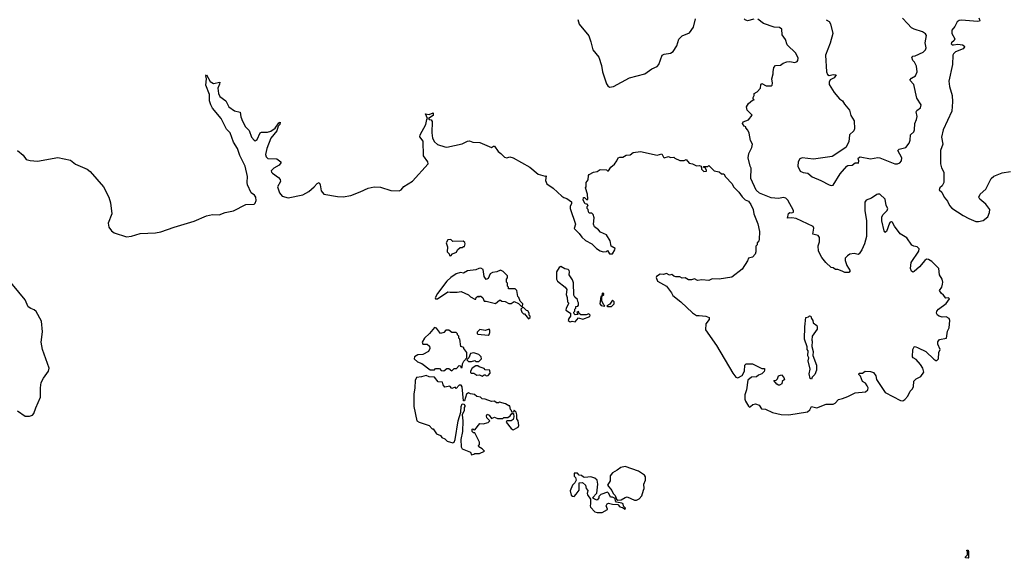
# Model space of a CAD drawing. Extents: x 2528705 to 2678277, y 911730 to 1023331.
# Tile 170 of 241: x 2617234 to 2626735, y 942300 to 947497. Entities that reach past the tile are written whole.
import ezdxf

# ---------------------------------------------------------------- set-up
doc = ezdxf.new("R2010")
doc.units = 0

msp = doc.modelspace()

# ---------------------------------------------------------------- linework, layer by layer
at = {"layer": '0CON20XD'}
for points in [[(2622618.3, 947498.3), (2622632.7, 947452.7), (2622725, 947340), (2622745.7, 947285), (2622764.4, 947205), (2622823.3, 947135), (2622848.2, 947055), (2622859.2, 946995), (2622897.4, 946877.4), (2622908.7, 946858.7), (2622925, 946847.3)], [(2622925, 946847.3), (2622965, 946854.2), (2623116.9, 946935), (2623265, 946976.4), (2623335, 947023.2), (2623385, 947045.5), (2623399.7, 947065), (2623433.8, 947155), (2623454, 947165), (2623514, 947175), (2623539.8, 947190.2), (2623576.2, 947245), (2623595, 947310.6), (2623628, 947342), (2623698.3, 947371.7), (2623736.4, 947425), (2623754.7, 947505.3)], [(2623791.7, 944641.7), (2623855, 944636.7), (2623886.7, 944625), (2623886, 944605), (2623855, 944562.5), (2623850, 944505), (2623958.6, 944355), (2624115.7, 944085), (2624145, 944047.5), (2624165, 944040.8), (2624206.7, 944065), (2624227.5, 944105), (2624232.5, 944165), (2624244, 944176), (2624305, 944176.7), (2624395, 944130), (2624420, 944130), (2624422.5, 944115), (2624416.7, 944103.3), (2624395, 944080), (2624361.7, 944068.3), (2624345, 944052.5), (2624295, 944047.5), (2624260.5, 944019.5), (2624248.8, 943925), (2624232.7, 943877.3), (2624230.8, 943835), (2624236, 943815), (2624265, 943766.7), (2624275, 943760), (2624285, 943763.3), (2624307.3, 943782.7), (2624335, 943791.2), (2624368.8, 943778.8), (2624393, 943743), (2624429.3, 943739.3), (2624497.6, 943707.6), (2624581.4, 943688.6), (2624655, 943683.8), (2624835, 943713.8), (2624858.9, 943731.1), (2624875, 943764.3), (2624925, 943752.2), (2625015, 943787.5), (2625082.3, 943787.7), (2625101.7, 943798.3), (2625135, 943833.8), (2625175, 943842), (2625225, 943862), (2625295, 943898), (2625395, 943906), (2625418, 943925), (2625420, 943945), (2625412.5, 943965), (2625395, 943991.2), (2625366.7, 944006.7), (2625348.8, 944058.8), (2625330, 944075), (2625333, 944087), (2625365, 944087.5), (2625393.9, 944106.1), (2625445, 944103.8), (2625473.9, 944093.9), (2625495, 944060), (2625502.5, 944025), (2625585, 943901.4), (2625732.6, 943822.6), (2625755, 943821.1), (2625775, 943832.5), (2625803.3, 943865), (2625827, 943913), (2625845, 943932.5), (2625860, 943955), (2625861.3, 944008.7), (2625885, 944030.8), (2625928.8, 944055), (2625959.2, 944095), (2625947.5, 944135), (2625925, 944170.8), (2625885, 944218.6), (2625854.3, 944234.3), (2625848, 944245), (2625851.2, 944315), (2625865, 944340), (2625875, 944342.5), (2625905, 944331.2), (2625976.6, 944296.6), (2626055, 944220.6), (2626075, 944209.2), (2626085, 944210), (2626098.6, 944225), (2626102.9, 944285), (2626117.1, 944315), (2626093.8, 944365), (2626092.3, 944387.7), (2626110, 944410), (2626176.7, 944425), (2626187.7, 944492.3), (2626203.3, 944525), (2626208.8, 944595), (2626203.6, 944613.6), (2626175, 944631.2), (2626135, 944626), (2626105, 944636), (2626090, 944645), (2626080, 944665), (2626084.4, 944685.6), (2626098.8, 944705), (2626175, 944760), (2626207.5, 944805), (2626195, 944812.5), (2626171.7, 944811.7), (2626149.3, 944839.3), (2626125, 944857.5), (2626111.2, 944885), (2626132, 944915), (2626140, 944945), (2626142, 944965), (2626134, 944995), (2626110.9, 945035), (2626103.5, 945095), (2626034.6, 945165), (2626005, 945184.7), (2625985, 945185.3), (2625967.5, 945175), (2625916.3, 945113.7), (2625865, 945067.5), (2625852.5, 945062.5), (2625839.2, 945069.2), (2625830.6, 945095), (2625836.7, 945155), (2625910.8, 945265), (2625914.6, 945285), (2625895, 945304.6), (2625861.2, 945311.2), (2625841.9, 945321.9), (2625795, 945391.6), (2625731.4, 945431.4), (2625673.8, 945503.8), (2625655, 945539.2), (2625645, 945545.7), (2625635, 945544), (2625628.6, 945535), (2625597, 945453), (2625583.3, 945445), (2625575, 945460), (2625553.1, 945555), (2625554.4, 945595), (2625565, 945617.5), (2625605.8, 945655), (2625610.6, 945675), (2625595.4, 945705.4), (2625584.5, 945765), (2625535, 945812.1), (2625515.3, 945815.3), (2625505, 945810.9), (2625454.1, 945775.9), (2625402.9, 945755), (2625389.4, 945735), (2625389.2, 945655), (2625405.8, 945555), (2625406, 945405), (2625385.8, 945335), (2625360, 945275), (2625335, 945237.5), (2625325, 945231.2), (2625285, 945240), (2625245, 945234), (2625220.6, 945219.4), (2625200, 945195), (2625200, 945175), (2625216.7, 945125), (2625247.5, 945075), (2625235, 945057.5), (2625195, 945056.7), (2625171.7, 945071.7), (2625127, 945087), (2625105, 945087.5), (2625085, 945102.5), (2625065, 945107.5), (2625013.3, 945155), (2624972.7, 945202.7), (2624943, 945263), (2624940, 945315), (2624952.5, 945355), (2624952, 945395), (2624940, 945415), (2624888.8, 945428.8), (2624896.5, 945485), (2624891.4, 945501.4), (2624725, 945577.5), (2624685, 945583.8), (2624641.7, 945581.7), (2624652.7, 945627.3), (2624665, 945636), (2624685, 945633.3), (2624700, 945640), (2624702, 945655), (2624645, 945754.4), (2624625.7, 945775.7), (2624605, 945780.3), (2624555, 945771.9), (2624485, 945779.1), (2624372, 945822), (2624341.2, 945851.2), (2624290, 945965), (2624293, 946063), (2624281.2, 946085), (2624263.8, 946165), (2624268.8, 946205), (2624300, 946265), (2624306.7, 946295), (2624285, 946330), (2624273, 946403), (2624261.7, 946431.7), (2624240, 946455), (2624240, 946465), (2624225, 946470), (2624207.5, 946495), (2624215, 946512.5), (2624265, 946532.5), (2624301.2, 946575), (2624254, 946625), (2624246.2, 946655), (2624265, 946687.5), (2624305, 946720), (2624320, 946725), (2624312.5, 946732.5), (2624312.5, 946745), (2624322.5, 946765), (2624322.5, 946785), (2624350, 946800), (2624382.5, 946835), (2624385, 946870), (2624395, 946880), (2624438.3, 946858.3), (2624485, 946858), (2624495.7, 946865), (2624499.4, 946885), (2624493.1, 946925), (2624505.5, 946975), (2624504.3, 946995), (2624511.2, 947035), (2624526.1, 947053.9), (2624575, 947059.5), (2624602, 947078), (2624635, 947090), (2624665, 947093.3), (2624715, 947085.6), (2624735, 947092.5), (2624744, 947105), (2624744.2, 947125), (2624721.9, 947175), (2624640, 947255), (2624624.2, 947305), (2624592.7, 947352.7), (2624588.8, 947405), (2624565, 947421.2), (2624515, 947424.2), (2624411.2, 947461.2), (2624355, 947501.1)], [(2624318, 947502), (2624257.8, 947487.8), (2624235.5, 947495.5), (2624224.2, 947505)], [(2625015, 947497.5), (2625045, 947480), (2625056.7, 947456.7), (2625078.8, 947365), (2625055, 947270), (2625010, 947155), (2625018.6, 946995), (2625028.3, 946968.3), (2625045, 946959.2), (2625085, 946969.4), (2625112.5, 946965), (2625093.3, 946935), (2625054.5, 946915.5), (2625044.3, 946895), (2625045, 946872.5), (2625093.2, 946793.2), (2625145, 946733.8), (2625173.8, 946715), (2625192.1, 946682.1), (2625241.2, 946625), (2625254.2, 946574.2), (2625285, 946520), (2625290, 946445), (2625283.3, 946425), (2625240, 946385), (2625235, 946320), (2625207, 946263), (2625075, 946176.7), (2624895, 946152), (2624785, 946165.5), (2624762.2, 946155), (2624745, 946125.8), (2624743.6, 946083.6), (2624766.2, 946035), (2624795, 946022.9), (2624837.9, 946017.9), (2624880.4, 945980.4), (2624965.4, 945945.4), (2625045, 945903.3), (2625065, 945896.7), (2625085, 945900), (2625150.9, 946009.1), (2625215, 946084.2), (2625225, 946090.8), (2625266.9, 946093.1), (2625295, 946116.2), (2625317.5, 946117.5), (2625328.3, 946111.7), (2625330, 946135), (2625323.3, 946155), (2625327.5, 946165), (2625345, 946173.3), (2625443.5, 946153.5), (2625515, 946168.1), (2625535, 946165.7), (2625677.3, 946107.3), (2625705, 946105.7), (2625725.3, 946114.7), (2625741.5, 946135), (2625746.7, 946165), (2625708, 946235), (2625721.3, 946248.7), (2625785, 946264.6), (2625816.5, 946305), (2625826.3, 946335), (2625829.6, 946385), (2625860.7, 946415), (2625868.9, 946435), (2625870.3, 946495), (2625889, 946535), (2625893.1, 946563.1), (2625882.9, 946607.1), (2625890, 946620), (2625925, 946648), (2625934.3, 946675), (2625890.9, 946740.9), (2625861.6, 946871.6), (2625824, 946915), (2625838.1, 946931.9), (2625877.9, 946955), (2625894, 946995), (2625888.1, 947048.1), (2625868.8, 947088.8), (2625852.5, 947105), (2625843.3, 947135), (2625852.5, 947145), (2625875, 947149.2), (2625952, 947185), (2625973.3, 947205), (2625979.6, 947225), (2625972.5, 947275), (2625984.1, 947345), (2625975, 947360), (2625945, 947379.8), (2625865, 947405.2), (2625839.8, 947419.8), (2625799.9, 947459.9), (2625752.6, 947512.6)], [(2626488.8, 947515), (2626499.3, 947490.7), (2626496.2, 947483.8), (2626475, 947478.8), (2626323, 947493), (2626300.6, 947489.4), (2626279.2, 947475), (2626258.5, 947431.5), (2626227.1, 947395), (2626230, 947365), (2626256.9, 947313.1), (2626252.2, 947297.8), (2626225.7, 947275), (2626223.1, 947265), (2626233.3, 947255), (2626245, 947253.8), (2626287.5, 947262.5), (2626332.5, 947255), (2626346.7, 947245), (2626350, 947235), (2626336.7, 947215), (2626265, 947185.6), (2626245, 947169.2), (2626238.6, 947155), (2626234.4, 947065), (2626201.2, 946905), (2626205.9, 946854.1), (2626231.5, 946765), (2626234.5, 946705.5), (2626228, 946615), (2626145.4, 946435), (2626130.5, 946365), (2626142.3, 946297.7), (2626120, 946235), (2626120, 946105), (2626128.3, 946068.3), (2626150, 946025), (2626150, 945925), (2626135.8, 945894.2), (2626112.5, 945875), (2626107.5, 945855), (2626133, 945833), (2626153.3, 945785), (2626186.7, 945745), (2626206.7, 945705), (2626228.3, 945678.3), (2626336.4, 945606.4), (2626392.5, 945577.5), (2626460.7, 945550.7), (2626485, 945550), (2626530.7, 945559.3), (2626576.2, 945595), (2626592, 945638), (2626593.8, 945665), (2626555.9, 945715.9), (2626497.5, 945765), (2626490, 945785), (2626502.5, 945815), (2626557.6, 945862.4), (2626609.2, 945965), (2626633.4, 945986.6), (2626715, 946020.6), (2626795, 946032.9)], [(2617213.8, 946235), (2617268.8, 946188.8), (2617295, 946148.6), (2617335, 946137.1), (2617405, 946132.7), (2617601.7, 946168.3), (2617725, 946142.5), (2617773.3, 946103.3), (2617883.7, 946053.6), (2617915, 946030.9), (2618043.9, 945885), (2618095, 945784.3), (2618109.8, 945729.8), (2618121.4, 945625), (2618088.8, 945535), (2618095.5, 945495), (2618119.6, 945459.6), (2618145, 945440.5), (2618265, 945401.8), (2618312.5, 945407.5), (2618395, 945433.1), (2618545, 945441.9), (2618595, 945450.5), (2618725, 945495.8), (2618918, 945552), (2619035, 945604.2), (2619095, 945616.7), (2619157.3, 945612.7), (2619215, 945637.8), (2619297.5, 945652.5), (2619415, 945713.1), (2619495, 945716.7), (2619505, 945726), (2619515, 945753.8), (2619513.3, 945785), (2619498.2, 945805), (2619466.1, 945826.1), (2619432.2, 945905), (2619427.8, 945927.8), (2619430.9, 945985), (2619409.2, 946085), (2619357, 946187), (2619334.4, 946255), (2619295.4, 946315.4), (2619264.6, 946404.6), (2619230.4, 946440.4), (2619177.5, 946545), (2619094.3, 946645), (2619077.5, 946675), (2619064.3, 946715), (2619064.2, 946775), (2619029.2, 946865), (2619036.7, 946925), (2619031.2, 946955), (2619035, 946966.7), (2619071.8, 946901.8), (2619105, 946881.9), (2619165.8, 946895.8), (2619161.4, 946875), (2619145.4, 946835), (2619152.1, 946785), (2619165.3, 946755.3), (2619221.4, 946715), (2619250.8, 946655), (2619305, 946616.9), (2619362, 946605), (2619368.9, 946558.9), (2619385, 946518.8), (2619414.3, 946465), (2619447, 946427), (2619471.9, 946365), (2619495, 946334), (2619505, 946328), (2619525, 946340), (2619555, 946405.8), (2619566.9, 946413.1), (2619625, 946412.3), (2619657.2, 946422.7), (2619698.7, 946451.3), (2619735, 946501.2), (2619748.8, 946508.8), (2619745, 946487.5), (2619729.5, 946470.5), (2619715.7, 946425), (2619656.7, 946355), (2619619.6, 946255), (2619605.7, 946195.7), (2619610.8, 946175), (2619628.9, 946158.9), (2619715, 946154.5), (2619752.9, 946125), (2619753.1, 946115), (2619738.9, 946095), (2619686, 946065), (2619662, 946038), (2619663.5, 946025), (2619672.9, 946015), (2619730.8, 945975), (2619748.6, 945955), (2619749.2, 945935), (2619721.5, 945885), (2619740.9, 945825), (2619767.5, 945795), (2619825, 945778.9), (2619965, 945807.8), (2620025, 945838.9), (2620076.3, 945883.7), (2620105, 945918.1), (2620125, 945927.5), (2620134.6, 945904.6), (2620141.5, 945845), (2620167.5, 945815), (2620301.8, 945791.8), (2620355, 945788.4), (2620427.8, 945802.2), (2620520.8, 945835), (2620595, 945872.5), (2620655, 945885.6), (2620715, 945881.4), (2620815, 945850), (2620895, 945846), (2620916.2, 945855), (2620941.2, 945888.8), (2621025, 945940), (2621174, 946105), (2621172.5, 946125), (2621131.3, 946185), (2621125.6, 946325), (2621095.8, 946365.8), (2621099.2, 946385), (2621152.3, 946485), (2621162, 946535), (2621170, 946545), (2621150, 946590), (2621185, 946582.5), (2621225, 946600), (2621225, 946572.5), (2621180, 946545), (2621183.9, 946533.9), (2621205, 946532.5), (2621214.2, 946514.2), (2621210.4, 946405), (2621217.7, 946355), (2621235, 946319.2), (2621265, 946294.4), (2621335, 946268.9), (2621355, 946268.5), (2621505, 946300), (2621555, 946324.3), (2621575, 946327.1), (2621605, 946316.9), (2621675, 946310.8), (2621785, 946262.5), (2621805, 946277.5), (2621815, 946277.5), (2621850, 946225), (2621877.5, 946207.5), (2621910.8, 946170.8), (2621935, 946163.8), (2621965, 946172.5), (2621995, 946163.8), (2622156.7, 946075), (2622237.3, 946007.3), (2622305, 945987.5), (2622315, 945990), (2622308, 945945), (2622320, 945915), (2622383, 945873), (2622465, 945793.8), (2622485, 945781.2), (2622515, 945773.3), (2622558.3, 945738.3), (2622560, 945725), (2622546.7, 945695), (2622546.7, 945675), (2622596.2, 945525), (2622585, 945482.5), (2622633.3, 945435), (2622658.3, 945398.3), (2622695, 945366.7), (2622755, 945333.3), (2622798.3, 945288.3), (2622835, 945266.7), (2622865, 945257.5), (2622895, 945260), (2622905, 945270), (2622926.4, 945236.4), (2622955, 945238.8), (2622977.5, 945275), (2622978.3, 945288.3), (2622941.7, 945311.7), (2622932.5, 945365), (2622895, 945420), (2622838.3, 945448.3), (2622820, 945470), (2622779.3, 945499.3), (2622771.2, 945525), (2622776.2, 945585), (2622767.1, 945617.1), (2622755, 945630), (2622730, 945630), (2622721.7, 945641.7), (2622720, 945665), (2622710, 945675), (2622710, 945695), (2622720, 945705), (2622708.3, 945718.3), (2622691.7, 945721.7), (2622670, 945755), (2622675, 945780), (2622685, 945780), (2622705, 945760), (2622717.5, 945765), (2622712.5, 945815), (2622692.5, 945875), (2622700, 945885), (2622700, 945925), (2622719.3, 945950.7), (2622722.5, 945995), (2622730, 946005), (2622770, 946025), (2622805, 946032.5), (2622835, 946052.5), (2622895, 946050), (2622905, 946040), (2622915, 946040), (2622937.5, 946075), (2622975, 946102.5), (2622996.1, 946133.9), (2623007.5, 946165), (2623025, 946171.2), (2623055, 946170), (2623085, 946190), (2623125, 946193.3), (2623155, 946216.7), (2623223, 946227), (2623385, 946190), (2623431.7, 946201.7), (2623445, 946170), (2623453.9, 946163.9), (2623495, 946177.5), (2623515, 946167.5), (2623545, 946170), (2623555, 946160), (2623605, 946140), (2623645, 946137.5), (2623665, 946147.5), (2623693, 946113), (2623725, 946107.5), (2623765, 946086.7), (2623795, 946090), (2623810, 946085), (2623812.5, 946055), (2623835, 946033.3), (2623860, 946035), (2623862.5, 946045), (2623848.3, 946068.3), (2623830, 946075), (2623835, 946080), (2623875, 946080), (2623885, 946090), (2623935, 946040), (2623985, 946030), (2624005, 946010), (2624028.3, 946008.3), (2624045, 945980), (2624107.5, 945915), (2624122.5, 945885), (2624173.3, 945833.3), (2624207, 945787), (2624235, 945760), (2624265, 945747.5), (2624290, 945715), (2624310, 945665), (2624317.5, 945625), (2624357, 945527), (2624372.5, 945455), (2624370, 945375), (2624367, 945363), (2624350, 945345), (2624350, 945325), (2624338.3, 945311.7), (2624337, 945257), (2624330, 945235), (2624305, 945206.7), (2624267.5, 945195), (2624258.3, 945171.7), (2624205, 945090), (2624105, 945013.3), (2623985, 944992.5), (2623915, 944996.2), (2623885, 944980), (2623815, 944987.5), (2623775, 944980), (2623745, 944996.7), (2623715, 944986.7), (2623687, 944987), (2623655, 945007.5), (2623627, 945003), (2623605, 945017.5), (2623565, 945016.7), (2623545, 945022.5), (2623527, 945037), (2623505, 945032.5), (2623475, 945047.5), (2623445, 945040), (2623415, 945042.5), (2623380, 945020), (2623375, 945010), (2623387.5, 944975), (2623475.9, 944925.9), (2623525, 944862.5), (2623537.5, 944837.5), (2623615, 944776), (2623727.3, 944667.3), (2623764.2, 944644.2), (2623791.7, 944641.7)], [(2621395, 945220), (2621411.7, 945238.3), (2621450, 945255), (2621460, 945275), (2621485, 945300), (2621505, 945300), (2621515, 945310), (2621525, 945310), (2621532.5, 945335), (2621528.3, 945348.3), (2621511.7, 945361.7), (2621415, 945357.5), (2621395, 945377.5), (2621365, 945373.8), (2621350, 945345), (2621362, 945305), (2621358.3, 945258.3), (2621378.3, 945238.3), (2621381.7, 945221.7), (2621395, 945220)], [(2622085, 944730), (2622090, 944755), (2622061.7, 944781.7), (2622050, 944815), (2622040, 944825), (2622030, 944885), (2622015, 944900), (2621951.7, 944901.7), (2621950, 944915), (2621940, 944925), (2621940, 944955), (2621930, 944965), (2621930, 944995), (2621940, 945005), (2621940, 945025), (2621898.3, 945068.3), (2621875, 945080), (2621837, 945063), (2621795, 945057.5), (2621773.6, 945046.4), (2621755, 945000), (2621735, 944990), (2621715, 945020), (2621705, 945087.5), (2621685, 945100), (2621665, 945097.5), (2621635, 945082.5), (2621555, 945072.5), (2621515, 945052.5), (2621486.4, 945056.4), (2621445, 945046.2), (2621395, 945011.2), (2621356.7, 944975), (2621264, 944855), (2621243.6, 944813.6), (2621245, 944802.5), (2621265, 944803.3), (2621365, 944872.5), (2621387, 944867), (2621455, 944866.7), (2621493, 944873), (2621563.6, 944843.6), (2621585, 944822.5), (2621625, 944800), (2621635, 944800), (2621640, 944815), (2621655, 944830), (2621665, 944820), (2621671.7, 944828.3), (2621685, 944830), (2621703.6, 944813.6), (2621715, 944780), (2621735, 944782.5), (2621825, 944757.5), (2621865, 944790), (2621875, 944790), (2621885, 944780), (2621917, 944777), (2621955, 944760), (2621975, 944760), (2622005, 944777.5), (2622048.3, 944758.3), (2622071.7, 944731.7), (2622085, 944730)], [(2622595, 944582.5), (2622625, 944620), (2622667, 944607), (2622735, 944632.5), (2622740, 944645), (2622725, 944657.5), (2622700.7, 944649.3), (2622648.3, 944648.3), (2622631.7, 944661.7), (2622625, 944680), (2622610, 944675), (2622618.3, 944651.7), (2622595, 944650), (2622585, 944660), (2622580, 944675), (2622590, 944685), (2622590, 944705), (2622600, 944715), (2622601.7, 944728.3), (2622618.3, 944731.7), (2622627, 944743), (2622627.5, 944765), (2622618.3, 944778.3), (2622617.5, 944797.5), (2622590.7, 944820.7), (2622580.7, 944840.7), (2622579.3, 944959.3), (2622568.3, 944988.3), (2622536.7, 945035), (2622540, 945065), (2622535, 945077.5), (2622525, 945086.7), (2622495, 945092.5), (2622455, 945116.7), (2622440, 945105), (2622413.8, 945065), (2622413.9, 944993.9), (2622423.6, 944973.6), (2622496.4, 944916.4), (2622512.5, 944895), (2622507.5, 944845), (2622517.5, 944815), (2622520, 944775), (2622530, 944765), (2622530, 944755), (2622506.7, 944715), (2622502.5, 944695), (2622547.5, 944665), (2622547.5, 944635), (2622532.5, 944615), (2622527.5, 944595), (2622545, 944582.5), (2622565, 944587.5), (2622595, 944582.5)], [(2617212.6, 943722.6), (2617285, 943672.7), (2617329.2, 943670.8), (2617357.4, 943682.6), (2617371.3, 943698.7), (2617388, 943752), (2617433.3, 943855), (2617433.6, 943946.4), (2617441.1, 943995), (2617463.3, 944036.7), (2617512.9, 944105), (2617519.4, 944135), (2617452.9, 944315), (2617442.5, 944385), (2617452.4, 944485), (2617445, 944588.8), (2617392.6, 944682.6), (2617375, 944697.5), (2617339.7, 944709.7), (2617315, 944726.7), (2617285.6, 944795), (2617101.8, 945015)], [(2622875, 944732.5), (2622880, 944735), (2622867.5, 944747.5), (2622850, 944785), (2622850, 944830), (2622870, 944845), (2622870, 944855), (2622855, 944860), (2622850, 944830), (2622842.5, 944825), (2622833, 944757), (2622845, 944740), (2622875, 944732.5)], [(2622145, 944610), (2622160, 944625), (2622160, 944635), (2622150, 944645), (2622150, 944665), (2622136.4, 944686.4), (2622125, 944690), (2622095, 944720), (2622081.7, 944718.3), (2622070, 944705), (2622080, 944675), (2622095, 944660), (2622105, 944660), (2622145, 944610)], [(2622945, 944730), (2622970, 944755), (2622970, 944775), (2622955, 944790), (2622928.3, 944751.7), (2622900, 944735), (2622905, 944730), (2622945, 944730)], [(2624875, 944030), (2624862.5, 944035), (2624850.7, 944080.7), (2624861.2, 944125), (2624841.2, 944205), (2624847.5, 944235), (2624840, 944255), (2624841.7, 944301.7), (2624832.5, 944315), (2624831.7, 944341.7), (2624807.5, 944415), (2624810, 944535), (2624820, 944625), (2624845, 944630), (2624855, 944640), (2624867, 944637), (2624873, 944613), (2624887.5, 944595), (2624891.2, 944571.2), (2624925, 944547.5), (2624930, 944535), (2624928.3, 944511.7), (2624882.5, 944445), (2624877.5, 944405), (2624882.5, 944395), (2624877.5, 944345), (2624890, 944295), (2624888.3, 944258.3), (2624922.5, 944165), (2624922.5, 944115), (2624907, 944073), (2624881.7, 944048.3), (2624875, 944030)], [(2621405, 944110), (2621425, 944130), (2621448.3, 944131.7), (2621475, 944160), (2621488.3, 944158.3), (2621491.7, 944141.7), (2621505, 944140), (2621507.5, 944175), (2621519.3, 944200.7), (2621550, 944235), (2621547.5, 944285), (2621520, 944325), (2621520, 944335), (2621490, 944345), (2621480, 944415), (2621470, 944425), (2621470, 944445), (2621460, 944455), (2621460, 944465), (2621445, 944480), (2621405, 944480), (2621375, 944500), (2621345, 944500), (2621325, 944480), (2621295, 944470), (2621255, 944520), (2621235, 944527.5), (2621189.5, 944470.5), (2621140, 944425), (2621117.5, 944385), (2621125, 944367.5), (2621167, 944367), (2621188.3, 944348.3), (2621192.5, 944325), (2621177.5, 944295), (2621125, 944266.7), (2621075, 944263.3), (2621044.2, 944245), (2621041.2, 944225), (2621072.5, 944195), (2621115, 944178.8), (2621195, 944120), (2621235, 944120), (2621245, 944130), (2621285, 944130), (2621301.7, 944111.7), (2621325, 944110), (2621355, 944130), (2621375, 944130), (2621405, 944110)], [(2621755, 944452.5), (2621765, 944460), (2621771.7, 944478.3), (2621771.7, 944501.7), (2621765, 944510), (2621725, 944497.5), (2621675, 944507.5), (2621648.3, 944481.7), (2621648.3, 944468.3), (2621655, 944462.5), (2621755, 944452.5)], [(2621595, 944197.5), (2621625, 944210), (2621635, 944200), (2621665, 944200), (2621690, 944225), (2621687.5, 944245), (2621665, 944267.5), (2621615, 944282.5), (2621583.6, 944276.4), (2621567, 944233), (2621550, 944215), (2621565, 944200), (2621595, 944197.5)], [(2621695, 944057.5), (2621715, 944070), (2621725, 944070), (2621735, 944060), (2621755, 944062.5), (2621772.5, 944085), (2621770, 944115), (2621725, 944120), (2621715, 944132.5), (2621666.4, 944146.4), (2621655, 944157.5), (2621635, 944157.5), (2621600, 944135), (2621583, 944107), (2621583, 944093), (2621590, 944085), (2621615, 944087.5), (2621645, 944067.5), (2621669.3, 944069.3), (2621695, 944057.5)], [(2621595, 943300), (2621615, 943303.3), (2621625, 943310), (2621669.3, 943310.7), (2621720, 943335), (2621697.3, 943357.3), (2621663.3, 943375), (2621662.5, 943385), (2621671.7, 943398.3), (2621671.7, 943421.7), (2621625, 943510), (2621611.7, 943511.7), (2621600, 943525), (2621600, 943545), (2621605, 943550), (2621611.7, 943541.7), (2621625, 943540), (2621675, 943600), (2621705, 943597.5), (2621755, 943610), (2621770, 943625), (2621742.5, 943655), (2621737.5, 943675), (2621745, 943690), (2621765, 943682.5), (2621785, 943650), (2621815, 943662.5), (2621845, 943650), (2621895, 943650), (2621905, 943660), (2621945, 943660), (2621966.4, 943673.6), (2621981.7, 943698.3), (2621998.3, 943698.3), (2622002.5, 943665), (2621995, 943640), (2621975, 943627.5), (2621933, 943627), (2621927.5, 943615), (2621975, 943553.3), (2621995, 943541.2), (2622043, 943567), (2622049.3, 943580.7), (2622042.5, 943625), (2622032.5, 943645), (2622032.5, 943685), (2622025, 943710), (2622005, 943730), (2621998.3, 943711.7), (2621981.7, 943711.7), (2621980, 943725), (2621970, 943735), (2621965, 943770), (2621955, 943770), (2621921.7, 943791.7), (2621865, 943807.5), (2621855, 943800), (2621835, 943800), (2621815, 943817.5), (2621785, 943812.5), (2621727, 943837), (2621695, 943840), (2621680, 943855), (2621645, 943862.5), (2621621.7, 943881.7), (2621585, 943887.5), (2621565, 943897.5), (2621546.4, 943883.6), (2621525, 943820), (2621515, 943820), (2621503, 943953), (2621495, 943970), (2621475, 943970), (2621445, 943940), (2621435, 943950), (2621405, 943940), (2621385, 943960), (2621335, 943950), (2621320, 943975), (2621315, 944000), (2621271.7, 944001.7), (2621237, 944047), (2621185, 944052.5), (2621155, 944062.5), (2621112.5, 944052.5), (2621063.9, 944046.1), (2621050, 944015), (2621047.5, 943945), (2621036, 943885), (2621035.7, 943765), (2621065, 943627.5), (2621087, 943613), (2621185, 943582.5), (2621215, 943550), (2621225, 943550), (2621255, 943502.5), (2621293.6, 943483.6), (2621307.5, 943465), (2621335, 943452.5), (2621359.3, 943429.3), (2621415, 943413.3), (2621425, 943420), (2621435, 943447.5), (2621466, 943625), (2621489.3, 943710.7), (2621493.9, 943766.1), (2621505, 943790), (2621518.3, 943788.3), (2621530, 943775), (2621530, 943765), (2621522.5, 943755), (2621522.5, 943725), (2621502.5, 943685), (2621511.2, 943625), (2621507.3, 943522.7), (2621490, 943445), (2621494.4, 943375), (2621505, 943356.7), (2621583, 943323), (2621595, 943300)], [(2624565, 943970), (2624555, 943970), (2624540.7, 943980.7), (2624510, 944015), (2624535, 944020), (2624546.7, 944033.3), (2624555, 944060), (2624585, 944070), (2624607.5, 944045), (2624612.5, 944025), (2624592.5, 944005), (2624587.5, 943982.5), (2624565, 943970)], [(2622855, 942743.3), (2622905, 942770), (2622907.5, 942775), (2622892.5, 942805), (2622903.6, 942826.4), (2622915, 942832.5), (2622955, 942822.5), (2623005, 942820), (2623025, 942797.5), (2623051.7, 942791.7), (2623075, 942773.3), (2623080, 942785), (2623061.7, 942801.7), (2623057.5, 942825), (2623045, 942832.5), (2622991.7, 942841.7), (2622983, 942853), (2622978.3, 942878.3), (2622955, 942890), (2622935, 942890), (2622920, 942925), (2622905, 942937.5), (2622840, 942915), (2622823, 942897), (2622822.5, 942885), (2622805, 942862.5), (2622781.7, 942871.7), (2622762.5, 942885), (2622801.7, 942928.3), (2622811.2, 943015), (2622807.5, 943055), (2622785, 943072.5), (2622745, 943087.5), (2622688.3, 943078.3), (2622673, 943083), (2622655, 943100), (2622631.7, 943101.7), (2622615, 943120), (2622585, 943120), (2622583, 943093), (2622598.3, 943078.3), (2622602.5, 943055), (2622590.7, 943029.3), (2622567.5, 943005), (2622545, 942950), (2622555, 942910), (2622568.3, 942898.3), (2622585, 942897.5), (2622605, 942917.5), (2622631.7, 942958.3), (2622633.3, 943026.7), (2622665, 943030), (2622692.5, 943005), (2622700, 942975), (2622716.7, 942955), (2622710, 942925), (2622713, 942913), (2622741.7, 942871.7), (2622743, 942827), (2622737.5, 942805), (2622742.5, 942795), (2622785, 942750), (2622805, 942743.3), (2622855, 942743.3)], [(2623005, 942860), (2623036.7, 942863.3), (2623075, 942887.5), (2623095, 942892.5), (2623165, 942862.5), (2623185, 942862.5), (2623210, 942875), (2623236.1, 942903.9), (2623253.9, 942956.1), (2623258.8, 942975), (2623256.2, 943015), (2623273.8, 943055), (2623273.3, 943085), (2623261.7, 943101.7), (2623205, 943141.4), (2623075, 943184.4), (2623035, 943175.8), (2623000.5, 943149.5), (2622954.1, 943125.9), (2622932.5, 943095), (2622931.7, 943048.3), (2622907.5, 943005), (2622946.7, 942955), (2622960, 942925), (2622980, 942905), (2622991.7, 942871.7), (2623005, 942860)], [(2626385, 942300), (2626360, 942305), (2626360, 942315), (2626380, 942335), (2626380, 942365), (2626370, 942375), (2626375, 942380), (2626385, 942380), (2626390, 942365), (2626390, 942305), (2626385, 942300)]]:
    msp.add_lwpolyline(points, dxfattribs=at)

doc.saveas('drawing.dxf')
